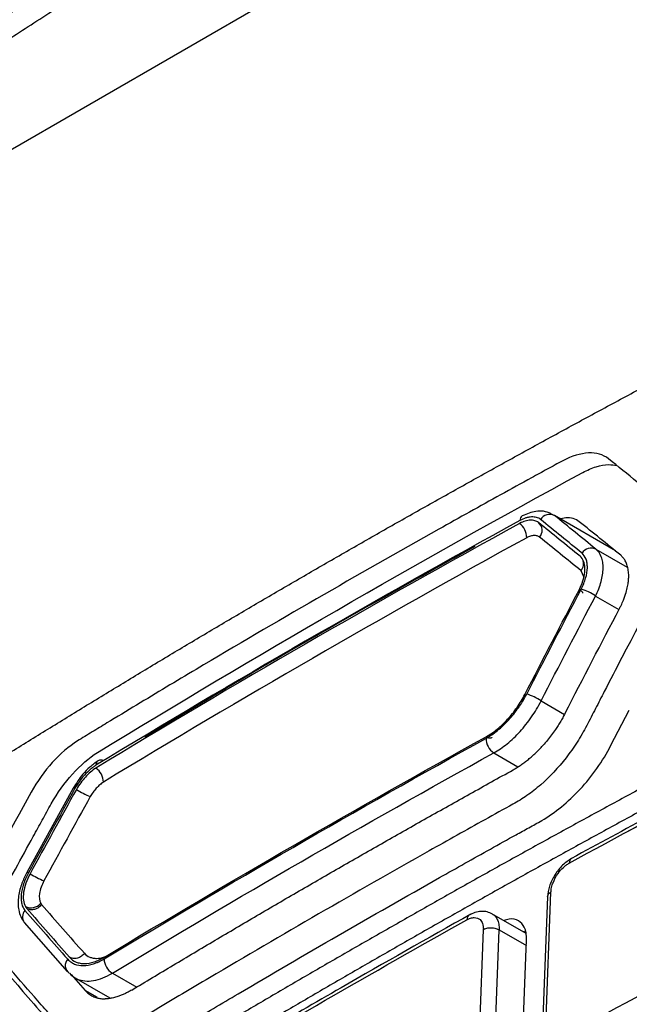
# Model space of a CAD drawing. Header units: millimetres. Extents: x 145 to 933, y -105 to 949.
# Tile 59 of 157: x 789 to 800, y 163 to 180. Entities that reach past the tile are written whole.
import ezdxf

# ---------------------------------------------------------------- set-up
doc = ezdxf.new("R2010")
doc.units = ezdxf.units.MM

msp = doc.modelspace()

# ---------------------------------------------------------------- linework, layer by layer
at = {"color": 7, "linetype": 'Continuous', "lineweight": 25}
for p, q in [((786.924, 176.338), (797.35, 182.357)), ((799.794, 170.534), (798.715, 171.157)), ((799.712, 167.104), (800.033, 167.722)), ((790.227, 166.349), (789.408, 164.861)), ((798.56, 162.119), (798.653, 164.515)), ((798.591, 164.437), (798.498, 162.036)), ((798.215, 163.784), (797.61, 164.133)), ((789.364, 163.976), (790.119, 163.116)), ((797.46, 163.855), (797.368, 161.459)), ((797.648, 161.45), (797.741, 163.847)), ((798.208, 163.827), (798.163, 163.814)), ((798.13, 161.274), (798.223, 163.67)), ((790.191, 163.059), (790.437, 162.779)), ((790.24, 163.012), (790.872, 162.646))]:
    msp.add_line(p, q, dxfattribs=at)
at = {"color": 8, "linetype": 'Continuous', "lineweight": 25}
for p, q in [((798.647, 171.19), (798.715, 171.157)), ((799.445, 170.563), (799.996, 170.245)), ((799.235, 170.075), (799.184, 170.181)), ((799.439, 169.736), (799.853, 169.497)), ((798.479, 167.886), (798.891, 167.648)), ((797.645, 166.969), (798.067, 166.725)), ((797.741, 163.847), (798.219, 163.57)), ((790.917, 163.085), (791.346, 162.837)), ((790.654, 162.654), (790.437, 162.779))]:
    msp.add_line(p, q, dxfattribs=at)
at = {"color": 7, "linetype": 'Continuous', "lineweight": 25, "flags": 128}
msp.add_lwpolyline([(799.191, 170.414), (799.19, 170.416), (799.166, 170.437)], dxfattribs=at)
at = {"color": 8, "linetype": 'Continuous', "lineweight": 25}
for centre, radius, start, end in [((798.199, 171.071), 0.0925, 123.6725, 181.5317), ((799.027, 170.306), 0.2, 321.5165, 21.6235), ((790.713, 166.754), 0.0869, 58.7024, 182.3467), ((790.235, 166.309), 0.0414, 57.7605, 101.0158), ((789.415, 164.819), 0.0425, 58.0339, 99.8946), ((789.506, 164.078), 0.175, 139.3627, 215.5347)]:
    msp.add_arc(centre, radius, start, end, dxfattribs=at)
at = {"color": 7, "linetype": 'Continuous', "lineweight": 25}
for centre, radius, start, end in [((798.633, 170.981), 0.194, 64.9365, 147.5915), ((797.913, 170.764), 0.313, 359.9375, 53.4278), ((798.317, 170.893), 0.181, 318.9115, 49.4388), ((799.364, 170.388), 0.193, 65.1121, 147.6738), ((798.944, 169.032), 0.861, 54.8728, 73.5951), ((797.977, 167.155), 0.887, 55.5318, 73.7112), ((797.818, 167.227), 0.31, 180.4229, 236.2702), ((790.46, 166.452), 0.299, 0.1033, 56.3307), ((791.148, 167.677), 1.604, 237.4345, 247.2444), ((790.356, 166.257), 1.675, 237.9142, 247.3075), ((789.481, 164.456), 0.22, 243.0002, 321.1963), ((790.254, 163.22), 0.168, 138.2032, 235.0541), ((791.071, 163.34), 0.299, 180.6348, 238.867)]:
    msp.add_arc(centre, radius, start, end, dxfattribs=at)
for points, knots in [([(808.839, 193.516), (806.582, 192.415), (801.82, 190.094), (795.52, 186.538), (789.748, 182.992), (786.441, 180.713), (784.788, 179.573)], [0, 0, 0, 0, 0.25956, 0.5475, 0.773749, 1, 1, 1, 1]), ([(796.118, 184.293), (795.897, 184.165), (795.455, 183.909), (794.797, 183.523), (794.142, 183.135), (793.491, 182.745), (792.843, 182.353), (792.199, 181.96), (791.559, 181.564), (790.922, 181.166), (790.289, 180.767), (789.66, 180.365), (789.034, 179.962), (788.412, 179.556), (787.793, 179.149), (787.178, 178.74), (786.567, 178.329), (786.162, 178.053), (785.96, 177.916)], [0, 0, 0, 0, 0.06253, 0.125047, 0.187554, 0.250053, 0.312545, 0.375032, 0.437516, 0.499998, 0.56248, 0.624964, 0.687451, 0.749943, 0.812443, 0.874951, 0.937469, 1, 1, 1, 1]), ([(786.319, 177.708), (786.811, 178.04), (787.625, 178.589), (788.712, 179.313), (789.589, 179.883), (790.427, 180.419), (791.395, 181.03), (792.507, 181.719), (793.777, 182.49), (795.104, 183.283), (796.013, 183.816), (796.476, 184.087)], [0, 0, 0, 0, 0.151355, 0.24999, 0.331806, 0.415131, 0.499972, 0.618346, 0.741135, 0.86835, 1, 1, 1, 1]), ([(794.56, 170.242), (794.797, 170.378), (795.27, 170.651), (795.984, 171.057), (796.702, 171.461), (797.423, 171.864), (798.147, 172.264), (798.875, 172.662), (799.605, 173.058), (800.34, 173.452), (801.077, 173.844), (801.818, 174.234), (802.562, 174.622), (803.309, 175.007), (804.06, 175.391), (804.814, 175.773), (805.319, 176.025), (805.572, 176.152)], [0, 0, 0, 0, 0.066692, 0.133374, 0.200047, 0.266712, 0.333372, 0.400027, 0.46668, 0.533332, 0.599985, 0.666639, 0.733298, 0.799961, 0.866632, 0.933311, 1, 1, 1, 1]), ([(798.862, 172.122), (798.817, 172.098), (798.771, 172.072), (798.679, 172.022), (798.541, 171.947), (798.221, 171.772), (797.582, 171.42), (796.311, 170.712), (794.514, 169.69), (792.743, 168.652), (791.517, 167.918), (790.908, 167.549), (790.604, 167.365), (790.474, 167.285), (790.387, 167.232), (790.344, 167.207), (790.301, 167.179)], [0, 0, 0, 0, 0.015625, 0.015625, 0.03125, 0.0625, 0.125, 0.25, 0.5, 0.75, 0.875, 0.9375, 0.96875, 0.984375, 0.984375, 1, 1, 1, 1]), ([(799.67, 172.156), (799.576, 172.232), (799.454, 172.266), (799.177, 172.252), (799.022, 172.205), (798.862, 172.122)], [0, 0, 0, 0, 0.5, 0.5, 1, 1, 1, 1]), ([(799.217, 171.917), (799.296, 171.954), (799.453, 172.029), (799.659, 172.064), (799.77, 172.044), (799.819, 172.035)], [0, 0, 0, 0, 0.360956, 0.719102, 1, 1, 1, 1]), ([(798.653, 171.193), (798.61, 171.208), (798.527, 171.236), (798.352, 171.235), (798.228, 171.182), (798.148, 171.148)], [0, 0, 0, 0, 0.27959, 0.535683, 1, 1, 1, 1]), ([(798.435, 171.031), (798.414, 171.047), (798.369, 171.068), (798.316, 171.074), (798.261, 171.071), (798.231, 171.066), (798.169, 171.048), (798.136, 171.036), (798.1, 171.016)], [0, 0, 0, 0, 0.25, 0.5, 0.5, 0.75, 0.75, 1, 1, 1, 1]), ([(798.47, 171.085), (798.46, 171.093), (798.449, 171.1), (798.424, 171.112), (798.41, 171.117), (798.37, 171.128), (798.341, 171.131), (798.293, 171.129), (798.269, 171.126), (798.245, 171.121), (798.228, 171.117), (798.22, 171.115), (798.176, 171.102), (798.141, 171.088), (798.107, 171.069)], [0, 0, 0, 0, 0.125, 0.125, 0.25, 0.25, 0.5, 0.5, 0.625, 0.6875, 0.6875, 0.75, 0.75, 1, 1, 1, 1]), ([(799.153, 171.047), (799.119, 171.068), (799.05, 171.11), (798.927, 171.122), (798.839, 171.102), (798.8, 171.094)], [0, 0, 0, 0, 0.358386, 0.721764, 1, 1, 1, 1]), ([(801.16, 171.031), (800.738, 170.239), (800.214, 169.247), (799.645, 168.15), (799.49, 167.85), (799.387, 167.65), (799.337, 167.55), (799.231, 167.351), (799.175, 167.253), (799.053, 167.064), (798.857, 166.788), (798.555, 166.465), (798.312, 166.274), (798.149, 166.16), (798.066, 166.111), (797.819, 165.973), (797.654, 165.882), (797.16, 165.608), (796.176, 165.057), (794.551, 164.131), (792.946, 163.192), (791.992, 162.624), (791.516, 162.339), (791.358, 162.243), (791.121, 162.102), (791.043, 162.058), (790.889, 161.989), (790.664, 161.91), (790.392, 161.901), (790.224, 161.967), (790.121, 162.026), (790.074, 162.065), (789.99, 162.154), (789.949, 162.202), (789.867, 162.295), (789.745, 162.434), (789.297, 162.944), (788.897, 163.404), (788.581, 163.769)], [0, 0, 0, 0, 0.125, 0.15625, 0.171875, 0.171875, 0.1875, 0.1875, 0.203125, 0.203125, 0.21875, 0.25, 0.265625, 0.265625, 0.28125, 0.28125, 0.3125, 0.3125, 0.375, 0.5, 0.625, 0.6875, 0.6875, 0.71875, 0.71875, 0.734375, 0.734375, 0.75, 0.78125, 0.796875, 0.796875, 0.8125, 0.8125, 0.828125, 0.828125, 0.84375, 0.875, 1, 1, 1, 1]), ([(799.884, 170.454), (799.761, 170.554), (799.517, 170.752), (799.274, 170.949), (799.153, 171.047)], [0, 0, 0, 0, 0.5007064, 1, 1, 1, 1]), ([(798.454, 170.774), (798.442, 170.784), (798.42, 170.795), (798.393, 170.8), (798.374, 170.802), (798.364, 170.802), (798.344, 170.801), (798.334, 170.8), (798.314, 170.797), (798.304, 170.794), (798.269, 170.784), (798.247, 170.775), (798.226, 170.764)], [0, 0, 0, 0, 0.25, 0.375, 0.375, 0.5, 0.5, 0.625, 0.625, 0.75, 0.75, 1, 1, 1, 1]), ([(797.309, 170.608), (796.203, 169.992), (794.226, 168.892), (792.324, 167.75), (791.487, 167.247)], [0, 0, 0, 0, 0.559991, 1, 1, 1, 1]), ([(799.439, 169.736), (799.483, 169.822), (799.515, 169.906), (799.56, 170.072), (799.573, 170.153), (799.573, 170.265), (799.571, 170.301), (799.56, 170.367), (799.551, 170.397), (799.519, 170.482), (799.488, 170.529), (799.445, 170.563)], [0, 0, 0, 0, 0.25, 0.25, 0.5, 0.5, 0.625, 0.625, 0.75, 0.75, 1, 1, 1, 1]), ([(799.186, 169.921), (799.21, 169.975), (799.226, 170.028), (799.25, 170.132), (799.255, 170.183), (799.251, 170.275), (799.243, 170.316), (799.213, 170.385), (799.193, 170.415), (799.166, 170.437)], [0, 0, 0, 0, 0.25, 0.25, 0.5, 0.5, 0.75, 0.75, 1, 1, 1, 1]), ([(799.187, 169.858), (799.22, 169.921), (799.246, 169.986), (799.284, 170.117), (799.294, 170.178), (799.296, 170.263), (799.294, 170.29), (799.287, 170.34), (799.281, 170.363), (799.255, 170.431), (799.231, 170.466), (799.201, 170.491)], [0, 0, 0, 0, 0.25, 0.25, 0.5, 0.5, 0.625, 0.625, 0.75, 0.75, 1, 1, 1, 1]), ([(800.024, 170.065), (800.024, 170.083), (800.025, 170.117), (800.021, 170.165), (800.015, 170.209), (800.006, 170.251), (799.994, 170.29), (799.98, 170.325), (799.964, 170.357), (799.946, 170.386), (799.927, 170.412), (799.906, 170.435), (799.891, 170.448), (799.884, 170.454)], [0, 0, 0, 0, 0.101187, 0.200462, 0.297798, 0.393143, 0.486436, 0.577612, 0.666612, 0.753382, 0.837884, 0.920093, 1, 1, 1, 1]), ([(784.343, 163.898), (784.562, 164.044), (784.999, 164.335), (785.659, 164.769), (786.322, 165.202), (786.989, 165.632), (787.659, 166.061), (788.333, 166.488), (789.011, 166.912), (789.692, 167.335), (790.377, 167.756), (791.065, 168.175), (791.757, 168.593), (792.452, 169.008), (793.151, 169.421), (793.853, 169.833), (794.324, 170.106), (794.56, 170.242)], [0, 0, 0, 0, 0.066691, 0.133371, 0.200043, 0.266708, 0.333367, 0.400022, 0.466675, 0.533327, 0.59998, 0.666635, 0.733294, 0.799958, 0.86663, 0.93331, 1, 1, 1, 1]), ([(799.863, 169.516), (799.872, 169.534), (799.897, 169.583), (799.939, 169.678), (799.978, 169.791), (800.005, 169.901), (800.02, 169.99), (800.023, 170.042), (800.024, 170.065)], [0, 0, 0, 0, 0.095275, 0.261781, 0.500664, 0.692033, 0.858564, 1, 1, 1, 1]), ([(805.368, 169.023), (805.119, 168.897), (804.623, 168.645), (803.882, 168.264), (803.144, 167.881), (802.409, 167.497), (801.677, 167.111), (800.949, 166.723), (800.223, 166.334), (799.501, 165.942), (798.782, 165.549), (798.066, 165.154), (797.353, 164.757), (796.644, 164.358), (795.937, 163.957), (795.234, 163.555), (794.533, 163.151), (793.836, 162.745), (793.143, 162.337), (792.452, 161.927), (791.764, 161.516), (791.08, 161.102), (790.398, 160.687), (789.72, 160.27), (789.045, 159.851), (788.373, 159.431), (787.705, 159.008), (787.039, 158.584), (786.377, 158.158), (785.717, 157.73), (785.281, 157.444), (785.062, 157.3)], [0, 0, 0, 0, 0.034527, 0.069044, 0.103552, 0.138053, 0.172546, 0.207033, 0.241513, 0.275989, 0.31046, 0.344927, 0.379391, 0.413852, 0.448312, 0.482771, 0.517229, 0.551688, 0.586148, 0.620609, 0.655073, 0.68954, 0.724011, 0.758487, 0.792967, 0.827454, 0.861947, 0.896448, 0.930956, 0.965473, 1, 1, 1, 1]), ([(805.723, 168.818), (805.475, 168.692), (804.978, 168.44), (804.238, 168.06), (803.501, 167.678), (802.766, 167.294), (802.035, 166.908), (801.306, 166.52), (800.581, 166.131), (799.858, 165.739), (799.139, 165.345), (798.423, 164.95), (797.709, 164.553), (796.999, 164.154), (796.292, 163.753), (795.589, 163.35), (794.888, 162.946), (794.19, 162.54), (793.496, 162.131), (792.805, 161.722), (792.117, 161.31), (791.432, 160.896), (790.751, 160.481), (790.072, 160.064), (789.397, 159.645), (788.725, 159.225), (788.057, 158.802), (787.392, 158.378), (786.73, 157.952), (786.071, 157.525), (785.635, 157.239), (785.417, 157.096)], [0, 0, 0, 0, 0.034483, 0.068965, 0.103448, 0.137931, 0.172413, 0.206896, 0.241379, 0.275862, 0.310344, 0.344827, 0.37931, 0.413793, 0.448276, 0.482759, 0.517241, 0.551724, 0.586207, 0.62069, 0.655173, 0.689656, 0.724138, 0.758621, 0.793104, 0.827587, 0.862069, 0.896552, 0.931035, 0.965517, 1, 1, 1, 1]), ([(797.507, 167.225), (797.53, 167.239), (797.56, 167.257), (797.587, 167.274), (797.599, 167.282), (797.603, 167.285), (797.606, 167.287), (797.607, 167.287), (797.642, 167.311), (797.677, 167.336), (797.744, 167.391), (797.777, 167.42), (797.842, 167.482), (797.874, 167.514), (797.969, 167.617), (798.026, 167.689), (798.094, 167.785), (798.114, 167.815), (798.136, 167.849), (798.145, 167.864), (798.151, 167.874), (798.155, 167.88), (798.177, 167.917), (798.2, 167.958), (798.226, 168.006)], [0, 0, 0, 0, 0.0625, 0.09375, 0.109375, 0.117187, 0.117187, 0.125, 0.125, 0.25, 0.25, 0.375, 0.375, 0.5, 0.5, 0.75, 0.75, 0.8125, 0.84375, 0.859375, 0.859375, 0.875, 0.875, 1, 1, 1, 1]), ([(797.508, 167.253), (797.574, 167.289), (797.639, 167.334), (797.735, 167.412), (797.767, 167.44), (797.829, 167.498), (797.859, 167.529), (797.948, 167.626), (798.005, 167.698), (798.106, 167.845), (798.152, 167.921), (798.193, 168.001)], [0, 0, 0, 0, 0.25, 0.25, 0.375, 0.375, 0.5, 0.5, 0.75, 0.75, 1, 1, 1, 1]), ([(797.645, 166.969), (797.726, 167.014), (797.804, 167.068), (797.959, 167.194), (798.036, 167.267), (798.18, 167.426), (798.248, 167.512), (798.373, 167.694), (798.429, 167.788), (798.479, 167.886)], [0, 0, 0, 0, 0.25, 0.25, 0.5, 0.5, 0.75, 0.75, 1, 1, 1, 1]), ([(804.213, 167.862), (803.421, 167.452), (801.669, 166.546), (799.955, 165.617), (799.017, 165.108)], [0, 0, 0, 0, 0.452481, 1, 1, 1, 1]), ([(798.902, 167.667), (798.889, 167.641), (798.861, 167.589), (798.816, 167.511), (798.769, 167.435), (798.713, 167.352), (798.648, 167.263), (798.573, 167.169), (798.521, 167.111), (798.495, 167.082)], [0, 0, 0, 0, 0.124383, 0.248712, 0.373436, 0.498999, 0.666995, 0.833635, 1, 1, 1, 1]), ([(797.61, 167.238), (797.609, 167.237), (797.601, 167.232), (797.584, 167.229), (797.551, 167.23), (797.525, 167.244), (797.508, 167.253)], [0, 0, 0, 0, 0.053286, 0.302898, 0.546859, 1, 1, 1, 1]), ([(790.301, 167.179), (790.15, 167.083), (789.998, 166.953), (789.718, 166.646), (789.59, 166.467), (789.484, 166.275)], [0, 0, 0, 0, 0.5, 0.5, 1, 1, 1, 1]), ([(797.986, 166.67), (798.007, 166.682), (798.048, 166.706), (798.111, 166.746), (798.174, 166.791), (798.239, 166.841), (798.303, 166.894), (798.368, 166.953), (798.432, 167.015), (798.474, 167.059), (798.495, 167.082)], [0, 0, 0, 0, 0.118082, 0.238279, 0.360535, 0.484782, 0.610936, 0.738912, 0.868624, 1, 1, 1, 1]), ([(798.49, 165.775), (798.724, 165.911), (798.957, 166.101), (799.378, 166.556), (799.567, 166.821), (799.712, 167.104)], [0, 0, 0, 0, 0.5, 0.5, 1, 1, 1, 1]), ([(789.838, 166.07), (789.947, 166.261), (790.076, 166.44), (790.354, 166.751), (790.504, 166.882), (790.655, 166.974)], [0, 0, 0, 0, 0.5, 0.5, 1, 1, 1, 1]), ([(790.667, 166.829), (790.616, 166.794), (790.523, 166.728), (790.367, 166.568), (790.281, 166.433), (790.227, 166.349)], [0, 0, 0, 0, 0.304877, 0.566779, 1, 1, 1, 1]), ([(790.626, 166.75), (790.61, 166.74), (790.593, 166.729), (790.56, 166.704), (790.541, 166.689), (790.492, 166.646), (790.459, 166.614), (790.411, 166.561), (790.387, 166.534), (790.365, 166.506), (790.35, 166.487), (790.343, 166.477), (790.306, 166.426), (790.279, 166.385), (790.257, 166.344)], [0, 0, 0, 0, 0.125, 0.125, 0.25, 0.25, 0.5, 0.5, 0.625, 0.6875, 0.6875, 0.75, 0.75, 1, 1, 1, 1]), ([(790.626, 166.701), (790.592, 166.681), (790.561, 166.656), (790.5, 166.604), (790.47, 166.575), (790.413, 166.512), (790.359, 166.445), (790.309, 166.369), (790.284, 166.325)], [0, 0, 0, 0, 0.25, 0.25, 0.5, 0.5, 0.75, 1, 1, 1, 1]), ([(791.258, 162.786), (791.502, 162.933), (791.99, 163.226), (792.727, 163.664), (793.467, 164.1), (794.211, 164.534), (794.959, 164.965), (795.71, 165.395), (796.465, 165.822), (797.223, 166.247), (797.732, 166.529), (797.986, 166.67)], [0, 0, 0, 0, 0.111123, 0.222237, 0.333345, 0.444449, 0.555551, 0.666655, 0.777763, 0.888877, 1, 1, 1, 1]), ([(790.759, 166.453), (790.739, 166.441), (790.717, 166.425), (790.675, 166.388), (790.654, 166.367), (790.624, 166.334), (790.615, 166.323), (790.596, 166.3), (790.587, 166.288), (790.558, 166.249), (790.541, 166.223), (790.527, 166.198)], [0, 0, 0, 0, 0.25, 0.25, 0.5, 0.5, 0.625, 0.625, 0.75, 0.75, 1, 1, 1, 1]), ([(788.581, 163.769), (788.789, 164.153), (789.102, 164.729), (789.47, 165.4), (789.628, 165.688), (789.707, 165.831), (789.733, 165.879), (789.785, 165.975), (789.811, 166.023), (789.838, 166.07)], [0, 0, 0, 0, 0.5, 0.75, 0.875, 0.875, 0.9375, 0.9375, 1, 1, 1, 1]), ([(791.394, 161.678), (791.466, 161.72), (791.538, 161.766), (791.683, 161.853), (791.9, 161.984), (792.408, 162.288), (793.428, 162.894), (794.898, 163.752), (796.385, 164.601), (797.435, 165.19), (797.962, 165.483), (798.188, 165.608), (798.301, 165.671), (798.339, 165.692), (798.415, 165.733), (798.452, 165.753), (798.49, 165.775)], [0, 0, 0, 0, 0.03125, 0.03125, 0.0625, 0.125, 0.25, 0.5, 0.75, 0.875, 0.9375, 0.96875, 0.96875, 0.984375, 0.984375, 1, 1, 1, 1]), ([(799.017, 165.108), (798.963, 165.072), (798.855, 164.999), (798.715, 164.819), (798.615, 164.616), (798.599, 164.49), (798.591, 164.426)], [0, 0, 0, 0, 0.249717, 0.499035, 0.749084, 1, 1, 1, 1]), ([(798.653, 164.515), (798.654, 164.525), (798.655, 164.55), (798.663, 164.593), (798.675, 164.638), (798.704, 164.722), (798.765, 164.835), (798.855, 164.935), (798.914, 164.985), (798.949, 165.009), (798.967, 165.019), (798.975, 165.024)], [0, 0, 0, 0, 0.056367, 0.143245, 0.221868, 0.286606, 0.57059, 0.784554, 0.89211, 0.947517, 1, 1, 1, 1]), ([(789.408, 164.861), (789.377, 164.799), (789.31, 164.662), (789.251, 164.429), (789.252, 164.227), (789.296, 164.073), (789.341, 164.01), (789.364, 163.976)], [0, 0, 0, 0, 0.193198, 0.421107, 0.689249, 0.838695, 1, 1, 1, 1]), ([(789.438, 164.855), (789.403, 164.792), (789.374, 164.725), (789.33, 164.591), (789.316, 164.529), (789.307, 164.44), (789.307, 164.412), (789.309, 164.358), (789.313, 164.333), (789.33, 164.26), (789.348, 164.221), (789.373, 164.192)], [0, 0, 0, 0, 0.25, 0.25, 0.5, 0.5, 0.625, 0.625, 0.75, 0.75, 1, 1, 1, 1]), ([(789.466, 164.838), (789.436, 164.782), (789.411, 164.727), (789.373, 164.618), (789.36, 164.564), (789.344, 164.461), (789.343, 164.413), (789.354, 164.328), (789.365, 164.292), (789.382, 164.26)], [0, 0, 0, 0, 0.25, 0.25, 0.5, 0.5, 0.75, 0.75, 1, 1, 1, 1]), ([(789.71, 164.712), (789.69, 164.675), (789.673, 164.637), (789.646, 164.561), (789.637, 164.525), (789.622, 164.421), (789.63, 164.36), (789.653, 164.318)], [0, 0, 0, 0, 0.25, 0.25, 0.5, 0.5, 1, 1, 1, 1]), ([(789.669, 164.294), (789.655, 164.276), (789.637, 164.257), (789.595, 164.227), (789.57, 164.215), (789.519, 164.201), (789.493, 164.2), (789.446, 164.206), (789.425, 164.213), (789.408, 164.224)], [0, 0, 0, 0, 0.25, 0.25, 0.5, 0.5, 0.75, 0.75, 1, 1, 1, 1]), ([(797.24, 164.125), (796.475, 163.694), (794.783, 162.741), (793.131, 161.765), (792.227, 161.231)], [0, 0, 0, 0, 0.4524809, 1, 1, 1, 1]), ([(797.622, 164.126), (797.592, 164.141), (797.531, 164.17), (797.424, 164.177), (797.312, 164.158), (797.241, 164.123), (797.206, 164.106)], [0, 0, 0, 0, 0.255951, 0.510233, 0.759348, 1, 1, 1, 1]), ([(797.168, 164.024), (797.177, 164.029), (797.2, 164.041), (797.235, 164.054), (797.269, 164.062), (797.331, 164.067), (797.402, 164.044), (797.445, 163.975), (797.457, 163.921), (797.461, 163.886), (797.461, 163.867), (797.46, 163.855)], [0, 0, 0, 0, 0.056229, 0.143243, 0.221705, 0.286609, 0.570581, 0.784562, 0.892129, 0.931584, 1, 1, 1, 1]), ([(798.223, 163.67), (798.222, 163.714), (798.22, 163.797), (798.179, 163.92), (798.086, 164.019), (797.954, 164.059), (797.856, 164.02), (797.826, 164.008)], [0, 0, 0, 0, 0.168054, 0.322003, 0.586505, 0.874893, 1, 1, 1, 1]), ([(797.46, 163.855), (797.477, 163.864), (797.498, 163.873), (797.546, 163.884), (797.574, 163.886), (797.628, 163.885), (797.655, 163.88), (797.703, 163.866), (797.724, 163.857), (797.741, 163.847)], [0, 0, 0, 0, 0.25, 0.25, 0.5, 0.5, 0.75, 0.75, 1, 1, 1, 1]), ([(788.742, 163.458), (788.986, 163.173), (789.495, 162.579), (790.024, 161.981), (790.298, 161.67)], [0, 0, 0, 0, 0.479458, 1, 1, 1, 1]), ([(790.423, 163.435), (790.41, 163.416), (790.392, 163.398), (790.349, 163.368), (790.324, 163.356), (790.274, 163.342), (790.248, 163.34), (790.201, 163.346), (790.18, 163.353), (790.163, 163.364)], [0, 0, 0, 0, 0.25, 0.25, 0.5, 0.5, 0.75, 0.75, 1, 1, 1, 1]), ([(790.423, 163.435), (790.45, 163.405), (790.481, 163.382), (790.537, 163.36), (790.556, 163.354), (790.596, 163.346), (790.617, 163.345), (790.683, 163.345), (790.729, 163.353), (790.829, 163.385), (790.879, 163.409), (790.929, 163.439)], [0, 0, 0, 0, 0.25, 0.25, 0.375, 0.375, 0.5, 0.5, 0.75, 0.75, 1, 1, 1, 1]), ([(790.129, 163.332), (790.141, 163.32), (790.157, 163.305), (790.172, 163.292), (790.179, 163.287), (790.181, 163.284), (790.183, 163.283), (790.184, 163.283), (790.194, 163.275), (790.205, 163.268), (790.226, 163.256), (790.238, 163.25), (790.296, 163.226), (790.347, 163.217), (790.46, 163.217), (790.519, 163.227), (790.597, 163.253), (790.62, 163.261), (790.648, 163.273), (790.66, 163.278), (790.668, 163.282), (790.672, 163.284), (790.702, 163.298), (790.734, 163.315), (790.773, 163.337)], [0, 0, 0, 0, 0.0625, 0.09375, 0.109375, 0.117188, 0.117188, 0.125, 0.125, 0.1875, 0.1875, 0.25, 0.25, 0.5, 0.5, 0.75, 0.75, 0.8125, 0.84375, 0.859375, 0.859375, 0.875, 0.875, 1, 1, 1, 1]), ([(790.162, 163.364), (790.195, 163.327), (790.234, 163.299), (790.3, 163.271), (790.324, 163.264), (790.373, 163.254), (790.399, 163.252), (790.479, 163.253), (790.537, 163.263), (790.655, 163.302), (790.716, 163.33), (790.779, 163.368)], [0, 0, 0, 0, 0.25, 0.25, 0.375, 0.375, 0.5, 0.5, 0.75, 0.75, 1, 1, 1, 1]), ([(789.592, 161.375), (789.482, 161.501), (789.261, 161.752), (788.934, 162.127), (788.61, 162.499), (788.289, 162.87), (788.077, 163.115), (787.972, 163.237)], [0, 0, 0, 0, 0.20056, 0.400837, 0.600833, 0.800553, 1, 1, 1, 1]), ([(790.437, 162.779), (790.447, 162.768), (790.467, 162.747), (790.5, 162.719), (790.535, 162.696), (790.57, 162.677), (790.606, 162.661), (790.642, 162.649), (790.678, 162.641), (790.715, 162.635), (790.751, 162.631), (790.775, 162.631), (790.787, 162.631)], [0, 0, 0, 0, 0.115585, 0.227889, 0.33683, 0.44233, 0.54432, 0.642742, 0.73755, 0.82871, 0.916198, 1, 1, 1, 1]), ([(791.258, 162.786), (791.237, 162.774), (791.196, 162.75), (791.135, 162.719), (791.074, 162.693), (791.007, 162.668), (790.935, 162.648), (790.859, 162.634), (790.811, 162.632), (790.787, 162.631)], [0, 0, 0, 0, 0.124277, 0.248567, 0.373323, 0.498993, 0.666965, 0.833608, 1, 1, 1, 1])]:
    msp.add_open_spline(points, degree=3, knots=knots, dxfattribs=at)
at = {"color": 8, "linetype": 'Continuous', "lineweight": 25}
for points, knots in [([(808.755, 192.963), (806.493, 191.859), (801.731, 189.535), (795.431, 185.979), (789.666, 182.439), (786.361, 180.164), (784.709, 179.027)], [0, 0, 0, 0, 0.260389, 0.548007, 0.774003, 1, 1, 1, 1]), ([(799.215, 169.784), (799.216, 169.786), (799.217, 169.791), (799.21, 169.803), (799.193, 169.821), (799.17, 169.839), (799.154, 169.85)], [0, 0, 0, 0, 0.189613, 0.402787, 0.611608, 1, 1, 1, 1]), ([(801.544, 166.405), (801.484, 166.373), (800.967, 166.103), (800.46, 165.826), (800.012, 165.581)], [0, 0, 0, 0, 0.115593, 1, 1, 1, 1]), ([(799.017, 165.108), (799.005, 165.099), (798.982, 165.081), (798.977, 165.042), (798.975, 165.024)], [0, 0, 0, 0, 0.515055, 1, 1, 1, 1]), ([(798.591, 164.432), (798.594, 164.447), (798.601, 164.479), (798.635, 164.503), (798.653, 164.515)], [0, 0, 0, 0, 0.493333, 1, 1, 1, 1]), ([(797.615, 164.128), (797.631, 164.118), (797.668, 164.096), (797.708, 164.035), (797.737, 163.952), (797.74, 163.882), (797.741, 163.847)], [0, 0, 0, 0, 0.199173, 0.45826, 0.725201, 1, 1, 1, 1]), ([(797.211, 164.109), (797.199, 164.099), (797.176, 164.081), (797.171, 164.043), (797.168, 164.024)], [0, 0, 0, 0, 0.515806, 1, 1, 1, 1]), ([(790.301, 162.98), (790.382, 162.945), (790.479, 162.936), (790.636, 162.962), (790.691, 162.978), (790.802, 163.022), (790.859, 163.05), (790.917, 163.085)], [0, 0, 0, 0, 0.5, 0.5, 0.75, 0.75, 1, 1, 1, 1])]:
    msp.add_open_spline(points, degree=3, knots=knots, dxfattribs=at)
at = {"color": 7, "linetype": 'Continuous', "lineweight": 25}
for points in [[(800.683, 171.335), (800.343, 171.61), (800.005, 171.884), (799.67, 172.156)], [(790.655, 166.974), (793.426, 168.67), (796.28, 170.318), (799.217, 171.917)], [(798.107, 171.069), (795.551, 169.666), (793.056, 168.226), (790.626, 166.75)], [(799.201, 170.491), (798.956, 170.69), (798.712, 170.888), (798.47, 171.085)], [(799.445, 170.563), (799.2, 170.762), (798.957, 170.96), (798.715, 171.157)], [(798.1, 171.016), (795.546, 169.614), (793.054, 168.175), (790.626, 166.701)], [(799.166, 170.437), (798.921, 170.636), (798.677, 170.834), (798.435, 171.031)], [(798.226, 170.764), (795.675, 169.363), (793.185, 167.926), (790.759, 166.453)], [(799.184, 170.181), (798.939, 170.38), (798.696, 170.577), (798.454, 170.774)], [(798.194, 168), (798.512, 168.619), (798.832, 169.235), (799.154, 169.85)], [(798.226, 168.006), (798.544, 168.625), (798.864, 169.242), (799.187, 169.858)], [(799.154, 169.85), (799.166, 169.874), (799.177, 169.897), (799.186, 169.921)], [(798.479, 167.886), (798.797, 168.504), (799.117, 169.121), (799.439, 169.736)], [(798.902, 167.667), (799.221, 168.286), (799.541, 168.902), (799.863, 169.516)], [(798.975, 165.024), (800.672, 165.952), (802.394, 166.865), (804.141, 167.762)], [(790.779, 163.368), (792.973, 164.691), (795.216, 165.986), (797.508, 167.253)], [(790.773, 163.337), (792.968, 164.661), (795.214, 165.958), (797.507, 167.225)], [(790.917, 163.085), (793.111, 164.408), (795.353, 165.703), (797.645, 166.969)], [(789.484, 166.275), (789.106, 165.592), (788.732, 164.907), (788.36, 164.22)], [(790.257, 166.344), (789.982, 165.848), (789.709, 165.352), (789.438, 164.855)], [(790.284, 166.325), (790.01, 165.83), (789.737, 165.334), (789.466, 164.838)], [(790.527, 166.198), (790.253, 165.703), (789.981, 165.208), (789.71, 164.712)], [(804.012, 164.692), (802.269, 163.792), (800.55, 162.878), (798.855, 161.949)], [(789.653, 164.318), (789.657, 164.309), (789.663, 164.301), (789.669, 164.294)], [(789.669, 164.294), (789.918, 164.009), (790.17, 163.723), (790.423, 163.435)], [(798.993, 161.695), (800.686, 162.623), (802.404, 163.537), (804.145, 164.435)], [(789.373, 164.192), (789.623, 163.907), (789.874, 163.62), (790.129, 163.332)], [(789.382, 164.26), (789.389, 164.247), (789.398, 164.235), (789.408, 164.224)], [(789.408, 164.224), (789.657, 163.938), (789.909, 163.652), (790.163, 163.364)], [(792.214, 161.163), (793.839, 162.132), (795.491, 163.085), (797.168, 164.024)], [(790.158, 163.082), (790.199, 163.036), (790.246, 163.003), (790.301, 162.98)]]:
    msp.add_open_spline(points, degree=3, dxfattribs=at)

doc.saveas('drawing.dxf')
